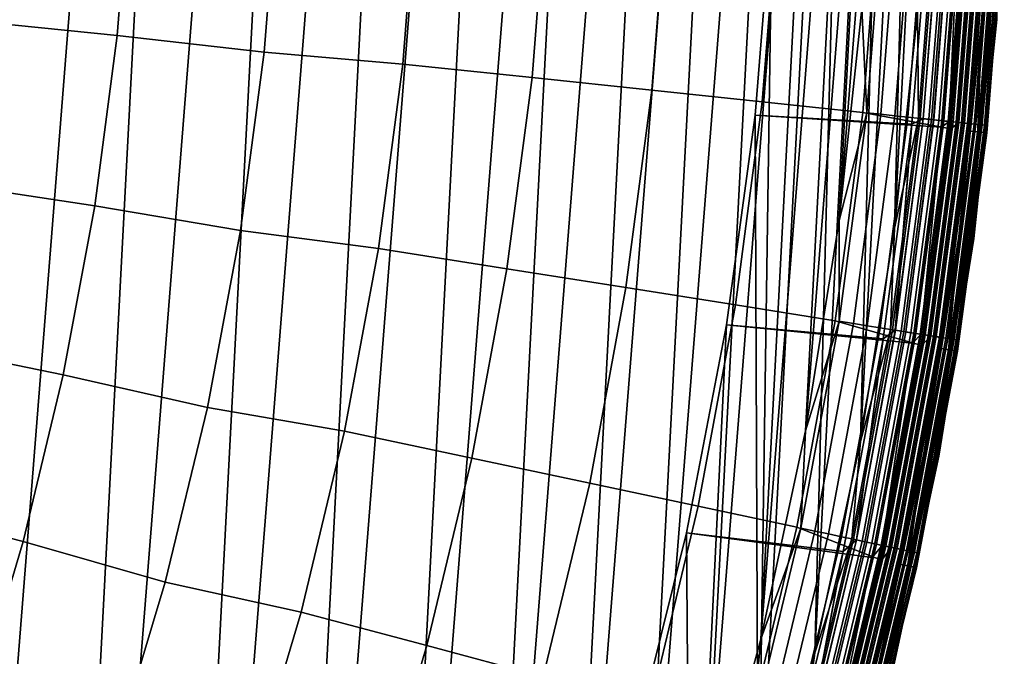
# Model space of a CAD drawing. Header units: metres. Extents: x -167 to 28, y -27 to 27.
# Tile 253 of 256: x 20.92 to 27.46, y -6.4 to -2.17. Entities that reach past the tile are written whole.
import ezdxf

# ---------------------------------------------------------------- set-up
doc = ezdxf.new("R2010")
doc.units = ezdxf.units.M
doc.layers.add('solid_12_065_021_XXX', color=7, linetype='CONTINUOUS')

msp = doc.modelspace()

# ---------------------------------------------------------------- linework, layer by layer
at = {"layer": 'solid_12_065_021_XXX'}
for points in [[(20.9072, 16.441216, 0.2), (21.75247, 15.305375, 0.2), (19.07415, -18.536488, 0.2)], [(21.75247, 15.305375, 0.2), (20.033514, -17.49522, 0.2), (19.07415, -18.536488, 0.2)], [(21.75247, 15.305375, 0.2), (22.53614, 14.126105, 0.2), (20.033514, -17.49522, 0.2)], [(22.53614, 14.126105, 0.2), (20.936155, -16.404324, 0.2), (20.033514, -17.49522, 0.2)], [(22.53614, 14.126105, 0.2), (23.255943, 12.906806, 0.2), (20.936155, -16.404324, 0.2)], [(23.255943, 12.906806, 0.2), (21.779463, -15.266941, 0.2), (20.936155, -16.404324, 0.2)], [(23.255943, 12.906806, 0.2), (23.909811, 11.650984, 0.2), (21.779463, -15.266941, 0.2)], [(23.909811, 11.650984, 0.2), (22.561016, -14.086345, 0.2), (21.779463, -15.266941, 0.2)], [(23.909811, 11.650984, 0.2), (24.495947, 10.362094, 0.2), (22.561016, -14.086345, 0.2)], [(24.495947, 10.362094, 0.2), (23.278662, -12.865782, 0.2), (22.561016, -14.086345, 0.2)], [(24.495947, 10.362094, 0.2), (25.012678, 9.043805, 0.2), (23.278662, -12.865782, 0.2)], [(25.012678, 9.043805, 0.2), (23.930357, -11.608726, 0.2), (23.278662, -12.865782, 0.2)], [(25.012678, 9.043805, 0.2), (25.458511, 7.699915, 0.2), (23.930357, -11.608726, 0.2)], [(25.458511, 7.699915, 0.2), (24.514219, -10.318798, 0.2), (23.930357, -11.608726, 0.2)], [(25.458511, 7.699915, 0.2), (25.832178, 6.334278, 0.2), (24.514219, -10.318798, 0.2)], [(26.496019, 5.022362, 24.5), (26.191057, 6.425861, 24.5), (25.919666, -1.405292, 24.5), (25.825891, -7.764438, 24.5)], [(25.832178, 6.334278, 0.2), (25.028582, -8.9997, 0.2), (24.514219, -10.318798, 0.2)], [(25.832178, 6.334278, 0.2), (26.132654, 4.950639, 0.2), (25.028582, -8.9997, 0.2)], [(25.825891, -7.764438, 24.5), (26.202644, -6.378446, 24.5), (26.496019, 5.022362, 24.5)], [(26.202644, -6.378446, 24.5), (26.725832, 3.604582, 24.5), (26.496019, 5.022362, 24.5)], [(26.132654, 4.950639, 0.2), (25.472038, -7.655047, 0.2), (25.028582, -8.9997, 0.2)], [(26.132654, 4.950639, 0.2), (26.359079, 3.552933, 0.2), (25.472038, -7.655047, 0.2)], [(26.202644, -6.378446, 24.5), (26.505068, -4.97439, 24.5), (26.725832, 3.604582, 24.5)], [(26.505068, -4.97439, 24.5), (26.879837, 2.176606, 24.5), (26.725832, 3.604582, 24.5)], [(26.359079, 3.552933, 0.2), (25.843319, -6.288664, 0.2), (25.472038, -7.655047, 0.2)], [(26.359079, 3.552933, 0.2), (26.510803, 2.145186, 0.2), (25.843319, -6.288664, 0.2)], [(26.505068, -4.97439, 24.5), (26.732302, -3.556292, 24.5), (26.879837, 2.176606, 24.5)], [(26.732302, -3.556292, 24.5), (26.957594, 0.742524, 24.5), (26.879837, 2.176606, 24.5)], [(26.510803, 2.145186, 0.2), (26.141356, -4.904488, 0.2), (25.843319, -6.288664, 0.2)], [(26.510803, 2.145186, 0.2), (26.587395, 0.731425, 0.2), (26.141356, -4.904488, 0.2)], [(26.587395, 0.731425, 0.2), (26.365301, -3.506477, 0.2), (26.141356, -4.904488, 0.2)], [(26.587395, 0.731425, 0.2), (26.588644, -0.684473, 0.2), (26.365301, -3.506477, 0.2)], [(26.732302, -3.556292, 24.5), (26.883722, -2.128045, 24.5), (26.957594, 0.742524, 24.5)], [(26.588644, -0.684473, 0.2), (26.514542, -2.098464, 0.2), (26.365301, -3.506477, 0.2)], [(27.257793, -3.625303, 24), (27.312033, -2.161697, 0.996509), (27.388372, -0.70503, 0.996509), (27.412067, -2.16987, 24)], [(20.538551, -2.173625, 136.214035), (21.569937, -2.277848, 135.144974), (21.65987, -1.140501, 135.144974), (20.624556, -1.088325, 136.214035)], [(21.65987, -1.140501, 135.144974), (21.569937, -2.277848, 135.144974), (22.545227, -2.386968, 134.024979), (22.639711, -1.195146, 134.024979)], [(22.545227, -2.386968, 134.024979), (23.465532, -2.466711, 132.856903), (23.562481, -1.235049, 132.856903), (22.639711, -1.195146, 134.024979)], [(24.424778, -1.280048, 131.643692), (23.562481, -1.235049, 132.856903), (23.465532, -2.466711, 132.856903), (24.324312, -2.556588, 131.643692)], [(25.121071, -2.640331, 130.388458), (25.224829, -1.321977, 130.388458), (24.424778, -1.280048, 131.643692), (24.324312, -2.556588, 131.643692)], [(25.224829, -1.321977, 130.388458), (25.121071, -2.640331, 130.388458), (25.853821, -2.717346, 129.094391), (25.960604, -1.360538, 129.094391)], [(25.960604, -1.360538, 129.094391), (25.853821, -2.717346, 129.094391), (26.520695, -2.787437, 127.764793), (26.630232, -1.395631, 127.764793)], [(25.919666, -1.405294, 111.5), (25.805567, -2.806533, 111.5), (25.805571, -2.806523, 111), (25.919666, -1.405288, 111)], [(27.043772, -2.886365, 111.5), (25.805567, -2.806533, 111.5), (25.919666, -1.405294, 111.5), (27.15901, -1.443877, 111.5)], [(25.805569, -2.806528, 24.5), (25.919666, -1.405292, 24.5), (25.919666, -1.405288, 25), (25.805571, -2.806523, 25)], [(25.825891, -7.764438, 24.5), (25.919666, -1.405292, 24.5), (25.805569, -2.806528, 24.5)], [(25.919666, -1.405288, 111), (25.805571, -2.806523, 111), (26.847397, -2.866533, 111), (26.96188, -1.434123, 111)], [(25.919666, -1.405288, 25), (26.96188, -1.434123, 25), (26.847397, -2.866533, 25), (25.805571, -2.806523, 25)], [(26.657034, -1.397036, 0.205801), (26.547386, -2.790243, 0.205801), (26.514542, -2.098464, 0.2)], [(26.630232, -1.395631, 127.764793), (26.520695, -2.787437, 127.764793), (27.106415, -2.89765, 126.423683), (27.222218, -1.45088, 126.423683)], [(26.751766, -1.402001, 0.223141), (26.641727, -2.800159, 0.223141), (26.547386, -2.790243, 0.205801), (26.657034, -1.397036, 0.205801)], [(26.843725, -1.40682, 0.25177), (26.733311, -2.809784, 0.25177), (26.641727, -2.800159, 0.223141), (26.751766, -1.402001, 0.223141)], [(26.931578, -1.411424, 0.291271), (26.820801, -2.81898, 0.291271), (26.733311, -2.809784, 0.25177), (26.843725, -1.40682, 0.25177)], [(27.014046, -1.415746, 0.34107), (26.902929, -2.827612, 0.34107), (26.820801, -2.81898, 0.291271), (26.931578, -1.411424, 0.291271)], [(27.033422, -1.416762, 25.004999), (26.922226, -2.82964, 25.004999), (26.847397, -2.866533, 25), (26.96188, -1.434123, 25)], [(27.034058, -1.416795, 110.994911), (26.96188, -1.434123, 111), (26.847397, -2.866533, 111), (26.922859, -2.829706, 110.994911)], [(26.890854, -2.826343, 24.494911), (27.001921, -1.415111, 24.494911), (26.883722, -2.128045, 24.5)], [(26.960249, -2.833636, 24.479727), (27.071602, -1.418763, 24.479727), (27.001921, -1.415111, 24.494911), (26.890854, -2.826343, 24.494911)], [(27.08993, -1.419723, 0.400443), (26.9785, -2.835555, 0.400443), (26.902929, -2.827612, 0.34107), (27.014046, -1.415746, 0.34107)], [(27.103123, -1.420414, 25.020092), (26.99164, -2.836936, 25.020092), (26.922226, -2.82964, 25.004999), (27.033422, -1.416762, 25.004999)], [(26.992254, -2.837, 110.979729), (27.103739, -1.420447, 110.979729), (27.034058, -1.416795, 110.994911), (26.922859, -2.829706, 110.994911)], [(27.026785, -2.84063, 24.454756), (27.138412, -1.422264, 24.454756), (27.071602, -1.418763, 24.479727), (26.960249, -2.833636, 24.479727)], [(27.158129, -1.423297, 0.468529), (27.046419, -2.842693, 0.468529), (26.9785, -2.835555, 0.400443), (27.08993, -1.419723, 0.400443)], [(27.169966, -1.423918, 25.044977), (27.058208, -2.843932, 25.044977), (26.99164, -2.836936, 25.020092), (27.103123, -1.420414, 25.020092)], [(27.05879, -2.843993, 110.954758), (27.170549, -1.423948, 110.954758), (27.103739, -1.420447, 110.979729), (26.992254, -2.837, 110.979729)], [(27.089104, -2.84718, 24.420511), (27.200991, -1.425543, 24.420511), (27.138412, -1.422264, 24.454756), (27.026785, -2.84063, 24.454756)], [(27.217651, -1.426417, 0.544336), (27.105698, -2.848923, 0.544336), (27.046419, -2.842693, 0.468529), (27.158129, -1.423297, 0.468529)], [(27.232588, -1.427199, 25.079142), (27.120573, -2.850487, 25.079142), (27.058208, -2.843932, 25.044977), (27.169966, -1.423918, 25.044977)], [(27.121109, -2.850543, 110.920509), (27.233128, -1.427228, 110.920509), (27.170549, -1.423948, 110.954758), (27.05879, -2.843993, 110.954758)], [(27.145937, -2.853153, 24.377687), (27.258057, -1.428534, 24.377687), (27.200991, -1.425543, 24.420511), (27.089104, -2.84718, 24.420511)], [(27.094938, -2.847793, 111.503677), (27.15901, -1.443877, 111.5), (27.206848, -1.425851, 111.503677)], [(27.094938, -2.847793, 111.503677), (27.206848, -1.425851, 111.503677), (27.252857, -1.428262, 111.51474), (27.140759, -2.852609, 111.51474)], [(27.267632, -1.429036, 0.626765), (27.155472, -2.854155, 0.626765), (27.105698, -2.848923, 0.544336), (27.217651, -1.426417, 0.544336)], [(27.271925, -1.429261, 126.288391), (27.222218, -1.45088, 126.423683), (27.106415, -2.89765, 126.423683), (27.159748, -2.854605, 126.288391)], [(27.289709, -1.430193, 25.121891), (27.17746, -2.856466, 25.121891), (27.120573, -2.850487, 25.079142), (27.232588, -1.427199, 25.079142)], [(27.177942, -2.856517, 110.877686), (27.290195, -1.430218, 110.877686), (27.233128, -1.427228, 110.920509), (27.121109, -2.850543, 110.920509)], [(27.140759, -2.852609, 111.51474), (27.252857, -1.428262, 111.51474), (27.296555, -1.430552, 111.532928), (27.184275, -2.857183, 111.532928)], [(27.196123, -2.858428, 24.32716), (27.308451, -1.431175, 24.32716), (27.258057, -1.428534, 24.377687), (27.145937, -2.853153, 24.377687)], [(27.307344, -1.431117, 0.714617), (27.195023, -2.858312, 0.714617), (27.155472, -2.854155, 0.626765), (27.267632, -1.429036, 0.626765)], [(27.194912, -2.8583, 126.148933), (27.307234, -1.431111, 126.148933), (27.271925, -1.429261, 126.288391), (27.159748, -2.854605, 126.288391)], [(27.340168, -1.432837, 25.172354), (27.227711, -2.861748, 25.172354), (27.17746, -2.856466, 25.121891), (27.289709, -1.430193, 25.121891)], [(27.228128, -2.861792, 110.827164), (27.340588, -1.43286, 110.827164), (27.290195, -1.430218, 110.877686), (27.177942, -2.856517, 110.877686)], [(27.184275, -2.857183, 111.532928), (27.296555, -1.430552, 111.532928), (27.336845, -1.432663, 111.55777), (27.224401, -2.8614, 111.55777)], [(27.216627, -2.860583, 126.006737), (27.329039, -1.432254, 126.006737), (27.307234, -1.431111, 126.148933), (27.194912, -2.8583, 126.148933)], [(27.336214, -1.43263, 0.806616), (27.223772, -2.861334, 0.806616), (27.195023, -2.858312, 0.714617), (27.307344, -1.431117, 0.714617)], [(27.238638, -2.862896, 24.26996), (27.351141, -1.433413, 24.26996), (27.308451, -1.431175, 24.32716), (27.196123, -2.858428, 24.32716)], [(27.329039, -1.432254, 126.006737), (27.216627, -2.860583, 126.006737), (27.219568, -2.909747, 125.863533), (27.335854, -1.456938, 125.863533)], [(27.353819, -1.433553, 0.901425), (27.241304, -2.863177, 0.901425), (27.223772, -2.861334, 0.806616), (27.336214, -1.43263, 0.806616)], [(27.224401, -2.8614, 111.55777), (27.336845, -1.432663, 111.55777), (27.372728, -1.434544, 111.588661), (27.260136, -2.865156, 111.588661)], [(27.382933, -1.435079, 25.2295), (27.270298, -2.866224, 25.2295), (27.227711, -2.861748, 25.172354), (27.340168, -1.432837, 25.172354)], [(27.270643, -2.86626, 110.769958), (27.38328, -1.435097, 110.769958), (27.340588, -1.43286, 110.827164), (27.228128, -2.861792, 110.827164)], [(27.272617, -2.866467, 24.207253), (27.38526, -1.435201, 24.207253), (27.351141, -1.433413, 24.26996), (27.238638, -2.862896, 24.26996)], [(27.353819, -1.433553, 0.901425), (27.312033, -2.161697, 0.996509), (27.241304, -2.863177, 0.901425)], [(27.260136, -2.865156, 111.588661), (27.372728, -1.434544, 111.588661), (27.403305, -1.436146, 111.624825), (27.290588, -2.868356, 111.624825)], [(27.417131, -1.436871, 25.292162), (27.304358, -2.869803, 25.292162), (27.270298, -2.866224, 25.2295), (27.382933, -1.435079, 25.2295)], [(27.304623, -2.869831, 110.707253), (27.417397, -1.436885, 110.707253), (27.38328, -1.435097, 110.769958), (27.270643, -2.86626, 110.769958)], [(27.297363, -2.869069, 24.140318), (27.410109, -1.436503, 24.140318), (27.38526, -1.435201, 24.207253), (27.272617, -2.866467, 24.207253)], [(27.290588, -2.868356, 111.624825), (27.403305, -1.436146, 111.624825), (27.427816, -1.437431, 111.665352), (27.314999, -2.870922, 111.665352)], [(27.312376, -2.870646, 24.07052), (27.425182, -1.437293, 24.07052), (27.410109, -1.436503, 24.140318), (27.297363, -2.869069, 24.140318)], [(27.442066, -1.438178, 25.359066), (27.329189, -2.872414, 25.359066), (27.304358, -2.869803, 25.292162), (27.417131, -1.436871, 25.292162)], [(27.329369, -2.872432, 110.64032), (27.442247, -1.438187, 110.64032), (27.417397, -1.436885, 110.707253), (27.304623, -2.869831, 110.707253)], [(27.312376, -2.870646, 24.07052), (27.382202, -2.167042, 24), (27.425182, -1.437293, 24.07052)], [(27.314999, -2.870922, 111.665352), (27.427816, -1.437431, 111.665352), (27.445648, -1.438365, 111.709244), (27.332756, -2.872788, 111.709244)], [(27.45723, -1.438972, 25.428843), (27.34429, -2.874001, 25.428843), (27.329189, -2.872414, 25.359066), (27.442066, -1.438178, 25.359066)], [(27.344381, -2.87401, 110.570518), (27.457321, -1.438977, 110.570518), (27.442247, -1.438187, 110.64032), (27.329369, -2.872432, 110.64032)], [(27.332756, -2.872788, 111.709244), (27.445648, -1.438365, 111.709244), (27.456356, -1.438927, 111.755402), (27.343422, -2.873909, 111.755402)], [(27.094938, -2.847793, 111.503677), (27.043772, -2.886365, 111.5), (27.15901, -1.443877, 111.5)], [(27.341583, -2.922776, 111.80262), (27.458387, -1.463461, 111.80262), (27.335854, -1.456938, 125.863533), (27.219568, -2.909747, 125.863533)], [(27.343422, -2.873909, 111.755402), (27.458387, -1.463461, 111.80262), (27.341583, -2.922776, 111.80262)], [(27.343422, -2.873909, 111.755402), (27.456356, -1.438927, 111.755402), (27.458387, -1.463461, 111.80262)], [(27.45723, -1.438972, 25.428843), (27.461023, -1.46361, 25.5), (27.344208, -2.923071, 25.5), (27.34429, -2.874001, 25.428843)], [(27.457321, -1.438977, 110.570518), (27.344381, -2.87401, 110.570518), (27.344208, -2.923071, 110.5), (27.461023, -1.46361, 110.5)], [(27.344208, -2.923071, 25.5), (27.461023, -1.46361, 25.5), (27.461023, -1.46361, 110.5), (27.344208, -2.923071, 110.5)], [(26.547386, -2.790243, 0.205801), (26.365301, -3.506477, 0.2), (26.514542, -2.098464, 0.2)], [(26.890854, -2.826343, 24.494911), (26.883722, -2.128045, 24.5), (26.732302, -3.556292, 24.5)], [(20.395477, -3.252887, 136.214035), (21.420322, -3.408891, 135.144974), (21.569937, -2.277848, 135.144974), (20.538551, -2.173625, 136.214035)], [(27.026194, -5.070972, 24), (27.158274, -3.612237, 0.996509), (27.312033, -2.161697, 0.996509), (27.257793, -3.625303, 24)], [(27.241304, -2.863177, 0.901425), (27.312033, -2.161697, 0.996509), (27.158274, -3.612237, 0.996509)], [(27.22801, -3.621657, 24), (27.257793, -3.625303, 24), (27.412067, -2.16987, 24), (27.382202, -2.167042, 24)], [(27.312376, -2.870646, 24.07052), (27.22801, -3.621657, 24), (27.382202, -2.167042, 24)], [(21.569937, -2.277848, 135.144974), (21.420322, -3.408891, 135.144974), (22.388046, -3.572152, 134.024979), (22.545227, -2.386968, 134.024979)], [(22.388046, -3.572152, 134.024979), (23.304245, -3.69161, 132.856903), (23.465532, -2.466711, 132.856903), (22.545227, -2.386968, 134.024979)], [(24.324312, -2.556588, 131.643692), (23.465532, -2.466711, 132.856903), (23.304245, -3.69161, 132.856903), (24.157175, -3.826121, 131.643692)], [(24.94846, -3.951448, 130.388458), (25.121071, -2.640331, 130.388458), (24.324312, -2.556588, 131.643692), (24.157175, -3.826121, 131.643692)], [(25.121071, -2.640331, 130.388458), (24.94846, -3.951448, 130.388458), (25.676174, -4.066707, 129.094391), (25.853821, -2.717346, 129.094391)], [(25.853821, -2.717346, 129.094391), (25.676174, -4.066707, 129.094391), (26.338465, -4.171603, 127.764793), (26.520695, -2.787437, 127.764793)], [(25.825891, -7.764438, 24.5), (25.805569, -2.806528, 24.5), (25.615776, -4.199527, 24.5), (25.375895, -9.12837, 24.5)], [(25.805571, -2.806523, 111), (25.615767, -4.199574, 111), (26.656717, -4.291762, 111), (26.847397, -2.866533, 111)], [(25.805567, -2.806533, 111.5), (25.615776, -4.199525, 111.5), (25.615767, -4.199574, 111), (25.805571, -2.806523, 111)], [(25.805571, -2.806523, 25), (26.847397, -2.866533, 25), (26.656717, -4.291762, 25), (25.615767, -4.199574, 25)], [(25.615776, -4.199527, 24.5), (25.805569, -2.806528, 24.5), (25.805571, -2.806523, 25), (25.615767, -4.199574, 25)], [(26.851782, -4.321885, 111.5), (25.615776, -4.199525, 111.5), (25.805567, -2.806533, 111.5), (27.043772, -2.886365, 111.5)], [(26.520695, -2.787437, 127.764793), (26.338465, -4.171603, 127.764793), (26.913778, -4.336206, 126.423683), (27.106415, -2.89765, 126.423683)], [(26.547386, -2.790243, 0.205801), (26.364973, -4.175802, 0.205801), (26.365301, -3.506477, 0.2)], [(26.641727, -2.800159, 0.223141), (26.458668, -4.190641, 0.223141), (26.364973, -4.175802, 0.205801), (26.547386, -2.790243, 0.205801)], [(26.733311, -2.809784, 0.25177), (26.54962, -4.205047, 0.25177), (26.458668, -4.190641, 0.223141), (26.641727, -2.800159, 0.223141)], [(26.820801, -2.81898, 0.291271), (26.636509, -4.218809, 0.291271), (26.54962, -4.205047, 0.25177), (26.733311, -2.809784, 0.25177)], [(26.902929, -2.827612, 0.34107), (26.718073, -4.231727, 0.34107), (26.636509, -4.218809, 0.291271), (26.820801, -2.81898, 0.291271)], [(26.737867, -4.234862, 110.994911), (26.847397, -2.866533, 111), (26.656717, -4.291762, 111)], [(26.737238, -4.234763, 25.004999), (26.656717, -4.291762, 25), (26.847397, -2.866533, 25)], [(26.706081, -4.229828, 24.494911), (26.890854, -2.826343, 24.494911), (26.732302, -3.556292, 24.5)], [(26.775, -4.240743, 24.479727), (26.960249, -2.833636, 24.479727), (26.890854, -2.826343, 24.494911), (26.706081, -4.229828, 24.494911)], [(26.9785, -2.835555, 0.400443), (26.793127, -4.243614, 0.400443), (26.718073, -4.231727, 0.34107), (26.902929, -2.827612, 0.34107)], [(26.922226, -2.82964, 25.004999), (26.737238, -4.234763, 25.004999), (26.847397, -2.866533, 25)], [(26.99164, -2.836936, 25.020092), (26.806175, -4.245681, 25.020092), (26.737238, -4.234763, 25.004999), (26.922226, -2.82964, 25.004999)], [(26.737867, -4.234862, 110.994911), (26.922859, -2.829706, 110.994911), (26.847397, -2.866533, 111)], [(26.806786, -4.245778, 110.979729), (26.992254, -2.837, 110.979729), (26.922859, -2.829706, 110.994911), (26.737867, -4.234862, 110.994911)], [(26.841078, -4.251209, 24.454756), (27.026785, -2.84063, 24.454756), (26.960249, -2.833636, 24.479727), (26.775, -4.240743, 24.479727)], [(27.046419, -2.842693, 0.468529), (26.860579, -4.254298, 0.468529), (26.793127, -4.243614, 0.400443), (26.9785, -2.835555, 0.400443)], [(27.058208, -2.843932, 25.044977), (26.872286, -4.256152, 25.044977), (26.806175, -4.245681, 25.020092), (26.99164, -2.836936, 25.020092)], [(26.872864, -4.256244, 110.954758), (27.05879, -2.843993, 110.954758), (26.992254, -2.837, 110.979729), (26.806786, -4.245778, 110.979729)], [(26.902969, -4.261012, 24.420511), (27.089104, -2.84718, 24.420511), (27.026785, -2.84063, 24.454756), (26.841078, -4.251209, 24.454756)], [(27.105698, -2.848923, 0.544336), (26.919449, -4.263622, 0.544336), (26.860579, -4.254298, 0.468529), (27.046419, -2.842693, 0.468529)], [(27.120573, -2.850487, 25.079142), (26.934221, -4.265962, 25.079142), (26.872286, -4.256152, 25.044977), (27.058208, -2.843932, 25.044977)], [(26.934755, -4.266046, 110.920509), (27.121109, -2.850543, 110.920509), (27.05879, -2.843993, 110.954758), (26.872864, -4.256244, 110.954758)], [(26.959412, -4.269951, 24.377687), (27.145937, -2.853153, 24.377687), (27.089104, -2.84718, 24.420511), (26.902969, -4.261012, 24.420511)], [(26.908764, -4.26193, 111.503677), (27.043772, -2.886365, 111.5), (27.094938, -2.847793, 111.503677)], [(26.908764, -4.26193, 111.503677), (27.094938, -2.847793, 111.503677), (27.140759, -2.852609, 111.51474), (26.954269, -4.269137, 111.51474)], [(27.159748, -2.854605, 126.288391), (27.106415, -2.89765, 126.423683), (26.913778, -4.336206, 126.423683), (26.973129, -4.272124, 126.288391)], [(27.155472, -2.854155, 0.626765), (26.968882, -4.271451, 0.626765), (26.919449, -4.263622, 0.544336), (27.105698, -2.848923, 0.544336)], [(27.17746, -2.856466, 25.121891), (26.990717, -4.274909, 25.121891), (26.934221, -4.265962, 25.079142), (27.120573, -2.850487, 25.079142)], [(26.991198, -4.274986, 110.877686), (27.177942, -2.856517, 110.877686), (27.121109, -2.850543, 110.920509), (26.934755, -4.266046, 110.920509)], [(26.954269, -4.269137, 111.51474), (27.140759, -2.852609, 111.51474), (27.184275, -2.857183, 111.532928), (26.997486, -4.275982, 111.532928)], [(27.009253, -4.277845, 24.32716), (27.196123, -2.858428, 24.32716), (27.145937, -2.853153, 24.377687), (26.959412, -4.269951, 24.377687)], [(27.195023, -2.858312, 0.714617), (27.00816, -4.277672, 0.714617), (26.968882, -4.271451, 0.626765), (27.155472, -2.854155, 0.626765)], [(27.008051, -4.277655, 126.148933), (27.194912, -2.8583, 126.148933), (27.159748, -2.854605, 126.288391), (26.973129, -4.272124, 126.288391)], [(27.227711, -2.861748, 25.172354), (27.040623, -4.282814, 25.172354), (26.990717, -4.274909, 25.121891), (27.17746, -2.856466, 25.121891)], [(27.041039, -4.28288, 110.827164), (27.228128, -2.861792, 110.827164), (27.177942, -2.856517, 110.877686), (26.991198, -4.274986, 110.877686)], [(26.997486, -4.275982, 111.532928), (27.184275, -2.857183, 111.532928), (27.224401, -2.8614, 111.55777), (27.037336, -4.282293, 111.55777)], [(27.029615, -4.281071, 126.006737), (27.216627, -2.860583, 126.006737), (27.194912, -2.8583, 126.148933), (27.008051, -4.277655, 126.148933)], [(27.223772, -2.861334, 0.806616), (27.036713, -4.282195, 0.806616), (27.00816, -4.277672, 0.714617), (27.195023, -2.858312, 0.714617)], [(27.051477, -4.284533, 24.26996), (27.238638, -2.862896, 24.26996), (27.196123, -2.858428, 24.32716), (27.009253, -4.277845, 24.32716)], [(27.216627, -2.860583, 126.006737), (27.029615, -4.281071, 126.006737), (27.026127, -4.354308, 125.863533), (27.219568, -2.909747, 125.863533)], [(27.241304, -2.863177, 0.901425), (27.054125, -4.284952, 0.901425), (27.036713, -4.282195, 0.806616), (27.223772, -2.861334, 0.806616)], [(27.037336, -4.282293, 111.55777), (27.224401, -2.8614, 111.55777), (27.260136, -2.865156, 111.588661), (27.072826, -4.287914, 111.588661)], [(27.270298, -2.866224, 25.2295), (27.082918, -4.289513, 25.2295), (27.040623, -4.282814, 25.172354), (27.227711, -2.861748, 25.172354)], [(27.083261, -4.289567, 110.769958), (27.270643, -2.86626, 110.769958), (27.228128, -2.861792, 110.827164), (27.041039, -4.28288, 110.827164)], [(27.08522, -4.289877, 24.207253), (27.272617, -2.866467, 24.207253), (27.238638, -2.862896, 24.26996), (27.051477, -4.284533, 24.26996)], [(27.241304, -2.863177, 0.901425), (27.158274, -3.612237, 0.996509), (27.054125, -4.284952, 0.901425)], [(27.072826, -4.287914, 111.588661), (27.260136, -2.865156, 111.588661), (27.290588, -2.868356, 111.624825), (27.103069, -4.292705, 111.624825)], [(27.304358, -2.869803, 25.292162), (27.116743, -4.29487, 25.292162), (27.082918, -4.289513, 25.2295), (27.270298, -2.866224, 25.2295)], [(27.117006, -4.294912, 110.707253), (27.304623, -2.869831, 110.707253), (27.270643, -2.86626, 110.769958), (27.083261, -4.289567, 110.769958)], [(27.109798, -4.29377, 24.140318), (27.297363, -2.869069, 24.140318), (27.272617, -2.866467, 24.207253), (27.08522, -4.289877, 24.207253)], [(27.103069, -4.292705, 111.624825), (27.290588, -2.868356, 111.624825), (27.314999, -2.870922, 111.665352), (27.127312, -4.296544, 111.665352)], [(27.124706, -4.296132, 24.07052), (27.312376, -2.870646, 24.07052), (27.297363, -2.869069, 24.140318), (27.109798, -4.29377, 24.140318)], [(27.329189, -2.872414, 25.359066), (27.141405, -4.298776, 25.359066), (27.116743, -4.29487, 25.292162), (27.304358, -2.869803, 25.292162)], [(27.141584, -4.298805, 110.64032), (27.329369, -2.872432, 110.64032), (27.304623, -2.869831, 110.707253), (27.117006, -4.294912, 110.707253)], [(27.124706, -4.296132, 24.07052), (27.22801, -3.621657, 24), (27.312376, -2.870646, 24.07052)], [(27.127312, -4.296544, 111.665352), (27.314999, -2.870922, 111.665352), (27.332756, -2.872788, 111.709244), (27.144949, -4.299337, 111.709244)], [(27.34429, -2.874001, 25.428843), (27.156403, -4.301152, 25.428843), (27.141405, -4.298776, 25.359066), (27.329189, -2.872414, 25.359066)], [(27.156492, -4.301166, 110.570518), (27.344381, -2.87401, 110.570518), (27.329369, -2.872432, 110.64032), (27.141584, -4.298805, 110.64032)], [(27.144949, -4.299337, 111.709244), (27.332756, -2.872788, 111.709244), (27.343422, -2.873909, 111.755402), (27.155539, -4.301015, 111.755402)], [(27.155539, -4.301015, 111.755402), (27.343422, -2.873909, 111.755402), (27.341583, -2.922776, 111.80262)], [(27.34429, -2.874001, 25.428843), (27.344208, -2.923071, 25.5), (27.156403, -4.301152, 25.428843)], [(27.156492, -4.301166, 110.570518), (27.344208, -2.923071, 110.5), (27.344381, -2.87401, 110.570518)], [(26.908764, -4.26193, 111.503677), (26.851782, -4.321885, 111.5), (27.043772, -2.886365, 111.5)], [(27.147276, -4.373808, 111.80262), (27.341583, -2.922776, 111.80262), (27.219568, -2.909747, 125.863533), (27.026127, -4.354308, 125.863533)], [(27.155539, -4.301015, 111.755402), (27.341583, -2.922776, 111.80262), (27.147276, -4.373808, 111.80262)], [(27.149879, -4.374246, 25.5), (27.344208, -2.923071, 25.5), (27.344208, -2.923071, 110.5), (27.149879, -4.374246, 110.5)], [(27.156492, -4.301166, 110.570518), (27.149879, -4.374246, 110.5), (27.344208, -2.923071, 110.5)], [(27.156403, -4.301152, 25.428843), (27.344208, -2.923071, 25.5), (27.149879, -4.374246, 25.5)], [(20.195728, -4.323109, 136.214035), (21.211443, -4.530503, 135.144974), (21.420322, -3.408891, 135.144974), (20.395477, -3.252887, 136.214035)], [(21.420322, -3.408891, 135.144974), (21.211443, -4.530503, 135.144974), (22.168606, -4.747402, 134.024979), (22.388046, -3.572152, 134.024979)], [(26.364973, -4.175802, 0.205801), (26.141356, -4.904488, 0.2), (26.365301, -3.506477, 0.2)], [(22.168606, -4.747402, 134.024979), (23.079063, -4.906388, 132.856903), (23.304245, -3.69161, 132.856903), (22.388046, -3.572152, 134.024979)], [(26.706081, -4.229828, 24.494911), (26.732302, -3.556292, 24.5), (26.505068, -4.97439, 24.5)], [(26.717955, -6.50239, 24), (26.92753, -5.052538, 0.996509), (27.158274, -3.612237, 0.996509), (27.026194, -5.070972, 24)], [(27.054125, -4.284952, 0.901425), (27.158274, -3.612237, 0.996509), (26.92753, -5.052538, 0.996509)], [(26.996666, -5.06569, 24), (27.026194, -5.070972, 24), (27.257793, -3.625303, 24), (27.22801, -3.621657, 24)], [(27.124706, -4.296132, 24.07052), (26.996666, -5.06569, 24), (27.22801, -3.621657, 24)], [(24.157175, -3.826121, 131.643692), (23.304245, -3.69161, 132.856903), (23.079063, -4.906388, 132.856903), (23.923824, -5.085166, 131.643692)], [(24.707466, -5.251734, 130.388458), (24.94846, -3.951448, 130.388458), (24.157175, -3.826121, 131.643692), (23.923824, -5.085166, 131.643692)], [(24.94846, -3.951448, 130.388458), (24.707466, -5.251734, 130.388458), (25.428152, -5.404921, 129.094391), (25.676174, -4.066707, 129.094391)], [(25.676174, -4.066707, 129.094391), (25.428152, -5.404921, 129.094391), (26.084044, -5.544335, 127.764793), (26.338465, -4.171603, 127.764793)], [(26.338465, -4.171603, 127.764793), (26.084044, -5.544335, 127.764793), (26.644852, -5.76247, 126.423683), (26.913778, -4.336206, 126.423683)], [(26.364973, -4.175802, 0.205801), (26.110296, -5.549915, 0.205801), (26.141356, -4.904488, 0.2)], [(26.458668, -4.190641, 0.223141), (26.203085, -5.569638, 0.223141), (26.110296, -5.549915, 0.205801), (26.364973, -4.175802, 0.205801)], [(25.350861, -5.580135, 24.5), (25.615776, -4.199527, 24.5), (25.615767, -4.199574, 25), (25.350868, -5.580103, 25)], [(25.375895, -9.12837, 24.5), (25.615776, -4.199527, 24.5), (25.350861, -5.580135, 24.5)], [(25.615776, -4.199525, 111.5), (25.350863, -5.580122, 111.5), (25.350868, -5.580103, 111), (25.615767, -4.199574, 111)], [(26.583677, -5.745006, 111.5), (25.350863, -5.580122, 111.5), (25.615776, -4.199525, 111.5), (26.851782, -4.321885, 111.5)], [(25.615767, -4.199574, 111), (25.350868, -5.580103, 111), (26.390495, -5.70454, 111), (26.656717, -4.291762, 111)], [(25.615767, -4.199574, 25), (26.656717, -4.291762, 25), (26.390495, -5.70454, 25), (25.350868, -5.580103, 25)], [(26.54962, -4.205047, 0.25177), (26.293159, -5.588784, 0.25177), (26.203085, -5.569638, 0.223141), (26.458668, -4.190641, 0.223141)], [(26.636509, -4.218809, 0.291271), (26.37921, -5.607074, 0.291271), (26.293159, -5.588784, 0.25177), (26.54962, -4.205047, 0.25177)], [(26.718073, -4.231727, 0.34107), (26.459986, -5.624244, 0.34107), (26.37921, -5.607074, 0.291271), (26.636509, -4.218809, 0.291271)], [(26.448109, -5.621719, 24.494911), (26.706081, -4.229828, 24.494911), (26.505068, -4.97439, 24.5)], [(26.516361, -5.636227, 24.479727), (26.775, -4.240743, 24.479727), (26.706081, -4.229828, 24.494911), (26.448109, -5.621719, 24.494911)], [(26.793127, -4.243614, 0.400443), (26.534313, -5.640042, 0.400443), (26.459986, -5.624244, 0.34107), (26.718073, -4.231727, 0.34107)], [(26.737238, -4.234763, 25.004999), (26.478966, -5.628278, 25.004999), (26.656717, -4.291762, 25)], [(26.806175, -4.245681, 25.020092), (26.547237, -5.642789, 25.020092), (26.478966, -5.628278, 25.004999), (26.737238, -4.234763, 25.004999)], [(26.479588, -5.62841, 110.994911), (26.737867, -4.234862, 110.994911), (26.656717, -4.291762, 111)], [(26.54784, -5.642918, 110.979729), (26.806786, -4.245778, 110.979729), (26.737867, -4.234862, 110.994911), (26.479588, -5.62841, 110.994911)], [(26.581802, -5.650136, 24.454756), (26.841078, -4.251209, 24.454756), (26.775, -4.240743, 24.479727), (26.516361, -5.636227, 24.479727)], [(26.860579, -4.254298, 0.468529), (26.601114, -5.654241, 0.468529), (26.534313, -5.640042, 0.400443), (26.793127, -4.243614, 0.400443)], [(26.872286, -4.256152, 25.044977), (26.612709, -5.656706, 25.044977), (26.547237, -5.642789, 25.020092), (26.806175, -4.245681, 25.020092)], [(26.613281, -5.656827, 110.954758), (26.872864, -4.256244, 110.954758), (26.806786, -4.245778, 110.979729), (26.54784, -5.642918, 110.979729)], [(26.479588, -5.62841, 110.994911), (26.656717, -4.291762, 111), (26.390495, -5.70454, 111)], [(26.478966, -5.628278, 25.004999), (26.390495, -5.70454, 25), (26.656717, -4.291762, 25)], [(26.643097, -5.663165, 24.420511), (26.902969, -4.261012, 24.420511), (26.841078, -4.251209, 24.454756), (26.581802, -5.650136, 24.454756)], [(26.919449, -4.263622, 0.544336), (26.659416, -5.666634, 0.544336), (26.601114, -5.654241, 0.468529), (26.860579, -4.254298, 0.468529)], [(26.934221, -4.265962, 25.079142), (26.674046, -5.669744, 25.079142), (26.612709, -5.656706, 25.044977), (26.872286, -4.256152, 25.044977)], [(26.674574, -5.669856, 110.920509), (26.934755, -4.266046, 110.920509), (26.872864, -4.256244, 110.954758), (26.613281, -5.656827, 110.954758)], [(26.698994, -5.675046, 24.377687), (26.959412, -4.269951, 24.377687), (26.902969, -4.261012, 24.420511), (26.643097, -5.663165, 24.420511)], [(26.973129, -4.272124, 126.288391), (26.913778, -4.336206, 126.423683), (26.644852, -5.76247, 126.423683), (26.712578, -5.677934, 126.288391)], [(26.648834, -5.664384, 111.503677), (26.851782, -4.321885, 111.5), (26.908764, -4.26193, 111.503677)], [(26.648834, -5.664384, 111.503677), (26.908764, -4.26193, 111.503677), (26.954269, -4.269137, 111.51474), (26.693901, -5.673964, 111.51474)], [(26.968882, -4.271451, 0.626765), (26.708372, -5.67704, 0.626765), (26.659416, -5.666634, 0.544336), (26.919449, -4.263622, 0.544336)], [(26.990717, -4.274909, 25.121891), (26.729996, -5.681636, 25.121891), (26.674046, -5.669744, 25.079142), (26.934221, -4.265962, 25.079142)], [(26.730471, -5.681737, 110.877686), (26.991198, -4.274986, 110.877686), (26.934755, -4.266046, 110.920509), (26.674574, -5.669856, 110.920509)], [(26.693901, -5.673964, 111.51474), (26.954269, -4.269137, 111.51474), (26.997486, -4.275982, 111.532928), (26.7367, -5.683061, 111.532928)], [(26.748352, -5.685538, 24.32716), (27.009253, -4.277845, 24.32716), (26.959412, -4.269951, 24.377687), (26.698994, -5.675046, 24.377687)], [(27.00816, -4.277672, 0.714617), (26.747271, -5.685308, 0.714617), (26.708372, -5.67704, 0.626765), (26.968882, -4.271451, 0.626765)], [(26.747162, -5.685285, 126.148933), (27.008051, -4.277655, 126.148933), (26.973129, -4.272124, 126.288391), (26.712578, -5.677934, 126.288391)], [(27.040623, -4.282814, 25.172354), (26.779419, -5.692142, 25.172354), (26.729996, -5.681636, 25.121891), (26.990717, -4.274909, 25.121891)], [(26.779831, -5.692229, 110.827164), (27.041039, -4.28288, 110.827164), (26.991198, -4.274986, 110.877686), (26.730471, -5.681737, 110.877686)], [(26.7367, -5.683061, 111.532928), (26.997486, -4.275982, 111.532928), (27.037336, -4.282293, 111.55777), (26.776165, -5.69145, 111.55777)], [(26.768518, -5.689824, 126.006737), (27.029615, -4.281071, 126.006737), (27.008051, -4.277655, 126.148933), (26.747162, -5.685285, 126.148933)], [(27.036713, -4.282195, 0.806616), (26.775547, -5.691318, 0.806616), (26.747271, -5.685308, 0.714617), (27.00816, -4.277672, 0.714617)], [(26.790169, -5.694426, 24.26996), (27.051477, -4.284533, 24.26996), (27.009253, -4.277845, 24.32716), (26.748352, -5.685538, 24.32716)], [(27.029615, -4.281071, 126.006737), (26.768518, -5.689824, 126.006737), (26.756077, -5.786526, 125.863533), (27.026127, -4.354308, 125.863533)], [(27.054125, -4.284952, 0.901425), (26.792789, -5.694983, 0.901425), (26.775547, -5.691318, 0.806616), (27.036713, -4.282195, 0.806616)], [(26.776165, -5.69145, 111.55777), (27.037336, -4.282293, 111.55777), (27.072826, -4.287914, 111.588661), (26.811312, -5.69892, 111.588661)], [(27.082918, -4.289513, 25.2295), (26.821306, -5.701045, 25.2295), (26.779419, -5.692142, 25.172354), (27.040623, -4.282814, 25.172354)], [(26.821646, -5.701117, 110.769958), (27.083261, -4.289567, 110.769958), (27.041039, -4.28288, 110.827164), (26.779831, -5.692229, 110.827164)], [(26.823587, -5.70153, 24.207253), (27.08522, -4.289877, 24.207253), (27.051477, -4.284533, 24.26996), (26.790169, -5.694426, 24.26996)], [(27.054125, -4.284952, 0.901425), (26.92753, -5.052538, 0.996509), (26.792789, -5.694983, 0.901425)], [(26.811312, -5.69892, 111.588661), (27.072826, -4.287914, 111.588661), (27.103069, -4.292705, 111.624825), (26.841263, -5.705287, 111.624825)], [(27.116743, -4.29487, 25.292162), (26.854805, -5.708165, 25.292162), (26.821306, -5.701045, 25.2295), (27.082918, -4.289513, 25.2295)], [(26.855064, -5.70822, 110.707253), (27.117006, -4.294912, 110.707253), (27.083261, -4.289567, 110.769958), (26.821646, -5.701117, 110.769958)], [(26.847927, -5.706703, 24.140318), (27.109798, -4.29377, 24.140318), (27.08522, -4.289877, 24.207253), (26.823587, -5.70153, 24.207253)], [(26.841263, -5.705287, 111.624825), (27.103069, -4.292705, 111.624825), (27.127312, -4.296544, 111.665352), (26.865271, -5.71039, 111.665352)], [(26.862692, -5.709841, 24.07052), (27.124706, -4.296132, 24.07052), (27.109798, -4.29377, 24.140318), (26.847927, -5.706703, 24.140318)], [(27.141405, -4.298776, 25.359066), (26.879229, -5.713356, 25.359066), (26.854805, -5.708165, 25.292162), (27.116743, -4.29487, 25.292162)], [(26.879406, -5.713394, 110.64032), (27.141584, -4.298805, 110.64032), (27.117006, -4.294912, 110.707253), (26.855064, -5.70822, 110.707253)], [(26.862692, -5.709841, 24.07052), (26.996666, -5.06569, 24), (27.124706, -4.296132, 24.07052)], [(26.865271, -5.71039, 111.665352), (27.127312, -4.296544, 111.665352), (27.144949, -4.299337, 111.709244), (26.882736, -5.714102, 111.709244)], [(27.156403, -4.301152, 25.428843), (26.894081, -5.716513, 25.428843), (26.879229, -5.713356, 25.359066), (27.141405, -4.298776, 25.359066)], [(26.894171, -5.716532, 110.570518), (27.156492, -4.301166, 110.570518), (27.141584, -4.298805, 110.64032), (26.879406, -5.713394, 110.64032)], [(26.882736, -5.714102, 111.709244), (27.144949, -4.299337, 111.709244), (27.155539, -4.301015, 111.755402), (26.893227, -5.716331, 111.755402)], [(26.893227, -5.716331, 111.755402), (27.155539, -4.301015, 111.755402), (27.147276, -4.373808, 111.80262)], [(27.156403, -4.301152, 25.428843), (27.149879, -4.374246, 25.5), (26.894081, -5.716513, 25.428843)], [(26.894171, -5.716532, 110.570518), (27.149879, -4.374246, 110.5), (27.156492, -4.301166, 110.570518)], [(19.939863, -5.381318, 136.214035), (20.943874, -5.63958, 135.144974), (21.211443, -4.530503, 135.144974), (20.195728, -4.323109, 136.214035)], [(26.648834, -5.664384, 111.503677), (26.583677, -5.745006, 111.5), (26.851782, -4.321885, 111.5)], [(26.876017, -5.81244, 111.80262), (27.147276, -4.373808, 111.80262), (27.026127, -4.354308, 125.863533), (26.756077, -5.786526, 125.863533)], [(26.893227, -5.716331, 111.755402), (27.147276, -4.373808, 111.80262), (26.876017, -5.81244, 111.80262)], [(26.878593, -5.813022, 25.5), (27.149879, -4.374246, 25.5), (27.149879, -4.374246, 110.5), (26.878593, -5.813022, 110.5)], [(26.894171, -5.716532, 110.570518), (26.878593, -5.813022, 110.5), (27.149879, -4.374246, 110.5)], [(26.894081, -5.716513, 25.428843), (27.149879, -4.374246, 25.5), (26.878593, -5.813022, 25.5)], [(21.211443, -4.530503, 135.144974), (20.943874, -5.63958, 135.144974), (21.887516, -5.90945, 134.024979), (22.168606, -4.747402, 134.024979)], [(21.887516, -5.90945, 134.024979), (22.790606, -6.107714, 132.856903), (23.079063, -4.906388, 132.856903), (22.168606, -4.747402, 134.024979)], [(26.110296, -5.549915, 0.205801), (25.843319, -6.288664, 0.2), (26.141356, -4.904488, 0.2)], [(23.923824, -5.085166, 131.643692), (23.079063, -4.906388, 132.856903), (22.790606, -6.107714, 132.856903), (23.624901, -6.330273, 131.643692)], [(26.448109, -5.621719, 24.494911), (26.505068, -4.97439, 24.5), (26.202644, -6.378446, 24.5)], [(24.39875, -6.537626, 130.388458), (24.707466, -5.251734, 130.388458), (23.923824, -5.085166, 131.643692), (23.624901, -6.330273, 131.643692)], [(26.334106, -7.914849, 24), (26.620459, -6.478518, 0.996509), (26.92753, -5.052538, 0.996509), (26.717955, -6.50239, 24)], [(26.792789, -5.694983, 0.901425), (26.92753, -5.052538, 0.996509), (26.620459, -6.478518, 0.996509)], [(26.688896, -6.494884, 24), (26.717955, -6.50239, 24), (27.026194, -5.070972, 24), (26.996666, -5.06569, 24)], [(26.862692, -5.709841, 24.07052), (26.688896, -6.494884, 24), (26.996666, -5.06569, 24)], [(24.707466, -5.251734, 130.388458), (24.39875, -6.537626, 130.388458), (25.110432, -6.72832, 129.094391), (25.428152, -5.404921, 129.094391)], [(19.628592, -6.424574, 136.214035), (20.618359, -6.733053, 135.144974), (20.943874, -5.63958, 135.144974), (19.939863, -5.381318, 136.214035)], [(25.428152, -5.404921, 129.094391), (25.110432, -6.72832, 129.094391), (25.758129, -6.90187, 127.764793), (26.084044, -5.544335, 127.764793)], [(26.084044, -5.544335, 127.764793), (25.758129, -6.90187, 127.764793), (26.300396, -7.1724, 126.423683), (26.644852, -5.76247, 126.423683)], [(26.110296, -5.549915, 0.205801), (25.784054, -6.908816, 0.205801), (25.843319, -6.288664, 0.2)], [(26.203085, -5.569638, 0.223141), (25.875683, -6.933368, 0.223141), (25.784054, -6.908816, 0.205801), (26.110296, -5.549915, 0.205801)], [(25.375895, -9.12837, 24.5), (25.350861, -5.580135, 24.5), (25.011583, -6.944401, 24.5), (24.853945, -10.466356, 24.5)], [(25.350868, -5.580103, 111), (25.01157, -6.944456, 111), (26.049515, -7.100898, 111), (26.390495, -5.70454, 111)], [(25.350863, -5.580122, 111.5), (25.01158, -6.944411, 111.5), (25.01157, -6.944456, 111), (25.350868, -5.580103, 111)], [(25.350868, -5.580103, 25), (26.390495, -5.70454, 25), (26.049515, -7.100898, 25), (25.01157, -6.944456, 25)], [(25.011583, -6.944401, 24.5), (25.350861, -5.580135, 24.5), (25.350868, -5.580103, 25), (25.01157, -6.944456, 25)], [(26.240234, -7.151709, 111.5), (25.01158, -6.944411, 111.5), (25.350863, -5.580122, 111.5), (26.583677, -5.745006, 111.5)], [(26.293159, -5.588784, 0.25177), (25.964632, -6.957202, 0.25177), (25.875683, -6.933368, 0.223141), (26.203085, -5.569638, 0.223141)], [(26.37921, -5.607074, 0.291271), (26.049606, -6.979971, 0.291271), (25.964632, -6.957202, 0.25177), (26.293159, -5.588784, 0.25177)], [(26.459986, -5.624244, 0.34107), (26.129374, -7.001344, 0.34107), (26.049606, -6.979971, 0.291271), (26.37921, -5.607074, 0.291271)], [(26.117645, -6.998202, 24.494911), (26.448109, -5.621719, 24.494911), (26.202644, -6.378446, 24.5)], [(26.185045, -7.016262, 24.479727), (26.516361, -5.636227, 24.479727), (26.448109, -5.621719, 24.494911), (26.117645, -6.998202, 24.494911)], [(20.943874, -5.63958, 135.144974), (20.618359, -6.733053, 135.144974), (21.545557, -7.055064, 134.024979), (21.887516, -5.90945, 134.024979)], [(26.534313, -5.640042, 0.400443), (26.202772, -7.021012, 0.400443), (26.129374, -7.001344, 0.34107), (26.459986, -5.624244, 0.34107)], [(26.478966, -5.628278, 25.004999), (26.148115, -7.006366, 25.004999), (26.390495, -5.70454, 25)], [(26.547237, -5.642789, 25.020092), (26.215534, -7.024431, 25.020092), (26.148115, -7.006366, 25.004999), (26.478966, -5.628278, 25.004999)], [(26.148729, -7.006531, 110.994911), (26.479588, -5.62841, 110.994911), (26.390495, -5.70454, 111)], [(26.216129, -7.024591, 110.979729), (26.54784, -5.642918, 110.979729), (26.479588, -5.62841, 110.994911), (26.148729, -7.006531, 110.994911)], [(26.249668, -7.033577, 24.454756), (26.581802, -5.650136, 24.454756), (26.516361, -5.636227, 24.479727), (26.185045, -7.016262, 24.479727)], [(26.601114, -5.654241, 0.468529), (26.268738, -7.038687, 0.468529), (26.202772, -7.021012, 0.400443), (26.534313, -5.640042, 0.400443)], [(26.612709, -5.656706, 25.044977), (26.280188, -7.041755, 25.044977), (26.215534, -7.024431, 25.020092), (26.547237, -5.642789, 25.020092)], [(26.280752, -7.041906, 110.954758), (26.613281, -5.656827, 110.954758), (26.54784, -5.642918, 110.979729), (26.216129, -7.024591, 110.979729)], [(26.310196, -7.049796, 24.420511), (26.643097, -5.663165, 24.420511), (26.581802, -5.650136, 24.454756), (26.249668, -7.033577, 24.454756)], [(26.659416, -5.666634, 0.544336), (26.326311, -7.054114, 0.544336), (26.268738, -7.038687, 0.468529), (26.601114, -5.654241, 0.468529)], [(26.674046, -5.669744, 25.079142), (26.340759, -7.057985, 25.079142), (26.280188, -7.041755, 25.044977), (26.612709, -5.656706, 25.044977)], [(26.34128, -7.058125, 110.920509), (26.674574, -5.669856, 110.920509), (26.613281, -5.656827, 110.954758), (26.280752, -7.041906, 110.954758)], [(26.712578, -5.677934, 126.288391), (26.644852, -5.76247, 126.423683), (26.300396, -7.1724, 126.423683), (26.378809, -7.068181, 126.288391)], [(26.365395, -7.064586, 24.377687), (26.698994, -5.675046, 24.377687), (26.643097, -5.663165, 24.420511), (26.310196, -7.049796, 24.420511)], [(26.315863, -7.051314, 111.503677), (26.583677, -5.745006, 111.5), (26.648834, -5.664384, 111.503677)], [(26.315863, -7.051314, 111.503677), (26.648834, -5.664384, 111.503677), (26.693901, -5.673964, 111.51474), (26.360365, -7.063239, 111.51474)], [(26.708372, -5.67704, 0.626765), (26.374655, -7.067068, 0.626765), (26.326311, -7.054114, 0.544336), (26.659416, -5.666634, 0.544336)], [(26.729996, -5.681636, 25.121891), (26.396009, -7.07279, 25.121891), (26.340759, -7.057985, 25.079142), (26.674046, -5.669744, 25.079142)], [(26.396479, -7.072915, 110.877686), (26.730471, -5.681737, 110.877686), (26.674574, -5.669856, 110.920509), (26.34128, -7.058125, 110.920509)], [(26.360365, -7.063239, 111.51474), (26.693901, -5.673964, 111.51474), (26.7367, -5.683061, 111.532928), (26.40263, -7.074564, 111.532928)], [(26.414137, -7.077647, 24.32716), (26.748352, -5.685538, 24.32716), (26.698994, -5.675046, 24.377687), (26.365395, -7.064586, 24.377687)], [(26.747271, -5.685308, 0.714617), (26.413069, -7.07736, 0.714617), (26.374655, -7.067068, 0.626765), (26.708372, -5.67704, 0.626765)], [(26.41296, -7.077332, 126.148933), (26.747162, -5.685285, 126.148933), (26.712578, -5.677934, 126.288391), (26.378809, -7.068181, 126.288391)], [(26.779419, -5.692142, 25.172354), (26.444815, -7.085867, 25.172354), (26.396009, -7.07279, 25.121891), (26.729996, -5.681636, 25.121891)], [(26.445223, -7.085976, 110.827164), (26.779831, -5.692229, 110.827164), (26.730471, -5.681737, 110.877686), (26.396479, -7.072915, 110.877686)], [(26.40263, -7.074564, 111.532928), (26.7367, -5.683061, 111.532928), (26.776165, -5.69145, 111.55777), (26.441603, -7.085006, 111.55777)], [(26.434052, -7.082983, 126.006737), (26.768518, -5.689824, 126.006737), (26.747162, -5.685285, 126.148933), (26.41296, -7.077332, 126.148933)], [(26.775547, -5.691318, 0.806616), (26.44099, -7.084842, 0.806616), (26.413069, -7.07736, 0.714617), (26.747271, -5.685308, 0.714617)], [(26.455429, -7.088711, 24.26996), (26.790169, -5.694426, 24.26996), (26.748352, -5.685538, 24.32716), (26.414137, -7.077647, 24.32716)], [(26.148729, -7.006531, 110.994911), (26.390495, -5.70454, 111), (26.049515, -7.100898, 111)], [(26.148115, -7.006366, 25.004999), (26.049515, -7.100898, 25), (26.390495, -5.70454, 25)], [(26.315863, -7.051314, 111.503677), (26.240234, -7.151709, 111.5), (26.583677, -5.745006, 111.5)], [(26.434052, -7.082983, 126.006737), (26.756077, -5.786526, 125.863533), (26.768518, -5.689824, 126.006737)], [(26.792789, -5.694983, 0.901425), (26.458019, -7.089405, 0.901425), (26.44099, -7.084842, 0.806616), (26.775547, -5.691318, 0.806616)], [(26.441603, -7.085006, 111.55777), (26.776165, -5.69145, 111.55777), (26.811312, -5.69892, 111.588661), (26.476309, -7.094306, 111.588661)], [(26.821306, -5.701045, 25.2295), (26.486179, -7.096951, 25.2295), (26.444815, -7.085867, 25.172354), (26.779419, -5.692142, 25.172354)], [(26.486515, -7.09704, 110.769958), (26.821646, -5.701117, 110.769958), (26.779831, -5.692229, 110.827164), (26.445223, -7.085976, 110.827164)], [(26.488432, -7.097554, 24.207253), (26.823587, -5.70153, 24.207253), (26.790169, -5.694426, 24.26996), (26.455429, -7.088711, 24.26996)], [(26.792789, -5.694983, 0.901425), (26.620459, -6.478518, 0.996509), (26.458019, -7.089405, 0.901425)], [(26.476309, -7.094306, 111.588661), (26.811312, -5.69892, 111.588661), (26.841263, -5.705287, 111.624825), (26.505886, -7.102231, 111.624825)], [(26.854805, -5.708165, 25.292162), (26.519258, -7.105814, 25.292162), (26.486179, -7.096951, 25.2295), (26.821306, -5.701045, 25.2295)], [(26.519516, -7.105883, 110.707253), (26.855064, -5.70822, 110.707253), (26.821646, -5.701117, 110.769958), (26.486515, -7.09704, 110.769958)], [(26.512466, -7.103994, 24.140318), (26.847927, -5.706703, 24.140318), (26.823587, -5.70153, 24.207253), (26.488432, -7.097554, 24.207253)], [(26.505886, -7.102231, 111.624825), (26.841263, -5.705287, 111.624825), (26.865271, -5.71039, 111.665352), (26.529594, -7.108583, 111.665352)], [(26.527048, -7.107901, 24.07052), (26.862692, -5.709841, 24.07052), (26.847927, -5.706703, 24.140318), (26.512466, -7.103994, 24.140318)], [(26.879229, -5.713356, 25.359066), (26.543377, -7.112277, 25.359066), (26.519258, -7.105814, 25.292162), (26.854805, -5.708165, 25.292162)], [(26.543552, -7.112323, 110.64032), (26.879406, -5.713394, 110.64032), (26.855064, -5.70822, 110.707253), (26.519516, -7.105883, 110.707253)], [(26.527048, -7.107901, 24.07052), (26.688896, -6.494884, 24), (26.862692, -5.709841, 24.07052)], [(26.529594, -7.108583, 111.665352), (26.865271, -5.71039, 111.665352), (26.882736, -5.714102, 111.709244), (26.546843, -7.113205, 111.709244)], [(26.894081, -5.716513, 25.428843), (26.558044, -7.116207, 25.428843), (26.543377, -7.112277, 25.359066), (26.879229, -5.713356, 25.359066)], [(26.558132, -7.11623, 110.570518), (26.894171, -5.716532, 110.570518), (26.879406, -5.713394, 110.64032), (26.543552, -7.112323, 110.64032)], [(26.546843, -7.113205, 111.709244), (26.882736, -5.714102, 111.709244), (26.893227, -5.716331, 111.755402), (26.557199, -7.11598, 111.755402)], [(26.557199, -7.11598, 111.755402), (26.893227, -5.716331, 111.755402), (26.876017, -5.81244, 111.80262)], [(26.894081, -5.716513, 25.428843), (26.878593, -5.813022, 25.5), (26.558044, -7.116207, 25.428843)], [(26.558132, -7.11623, 110.570518), (26.878593, -5.813022, 110.5), (26.894171, -5.716532, 110.570518)], [(26.528576, -7.234599, 111.80262), (26.876017, -5.81244, 111.80262), (26.756077, -5.786526, 125.863533), (26.410185, -7.202341, 125.863533)], [(26.434052, -7.082983, 126.006737), (26.410185, -7.202341, 125.863533), (26.756077, -5.786526, 125.863533)], [(26.557199, -7.11598, 111.755402), (26.876017, -5.81244, 111.80262), (26.528576, -7.234599, 111.80262)], [(26.531116, -7.235321, 25.5), (26.878593, -5.813022, 25.5), (26.878593, -5.813022, 110.5), (26.531116, -7.235321, 110.5)], [(26.558132, -7.11623, 110.570518), (26.531116, -7.235321, 110.5), (26.878593, -5.813022, 110.5)], [(26.558044, -7.116207, 25.428843), (26.878593, -5.813022, 25.5), (26.531116, -7.235321, 25.5)], [(21.545557, -7.055064, 134.024979), (22.439659, -7.292293, 132.856903), (22.790606, -6.107714, 132.856903), (21.887516, -5.90945, 134.024979)], [(23.624901, -6.330273, 131.643692), (22.790606, -6.107714, 132.856903), (22.439659, -7.292293, 132.856903), (23.261223, -7.558029, 131.643692)], [(24.023161, -7.805598, 130.388458), (24.39875, -6.537626, 130.388458), (23.624901, -6.330273, 131.643692), (23.261223, -7.558029, 131.643692)], [(25.784054, -6.908816, 0.205801), (25.472038, -7.655047, 0.2), (25.843319, -6.288664, 0.2)], [(26.117645, -6.998202, 24.494911), (26.202644, -6.378446, 24.5), (25.825891, -7.764438, 24.5)]]:
    msp.add_3dface(points, dxfattribs=at)

doc.saveas('drawing.dxf')
